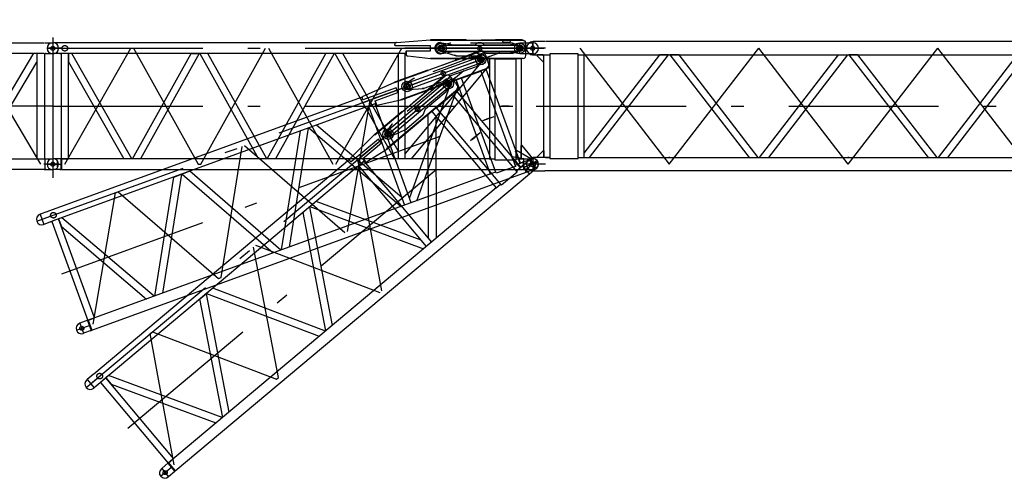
# Model space of a CAD drawing. Extents: x 2278 to 72584, y 12011 to 96322.
# Tile 26 of 29: x 47879 to 60192, y 66044 to 71780. Entities that reach past the tile are written whole.
import ezdxf

# ---------------------------------------------------------------- set-up
doc = ezdxf.new("R2010")
doc.units = 0
doc.header["$LTSCALE"] = 62.5
doc.linetypes.add('CENTER', pattern=[50.5, 30, -9, 2.5, -9])
doc.linetypes.add('HIDDEN', pattern=[12.6, 8.4, -4.2])
doc.layers.add('11', color=7, linetype='CONTINUOUS')

# ---------------------------------------------------------------- blocks, each defined once
blk = doc.blocks.new('*G26')
at = {"layer": '11', "color": 7, "linetype": 'HIDDEN'}
for p, q in [((53140, 71492), (53160, 71492)), ((53160, 71492), (53302, 71467)), ((53302, 71467), (53579, 71467)), ((53686, 71467), (53992, 71467)), ((53992, 71467), (54134, 71492)), ((54134, 71492), (54205, 71492)), ((53160, 71354), (53140, 71354)), ((53302, 71377), (53160, 71354)), ((53579, 71377), (53302, 71377)), ((53992, 71377), (53686, 71377)), ((54134, 71352), (53992, 71377)), ((54208, 71352), (54134, 71352))]:
    blk.add_line(p, q, dxfattribs=at)
at = {"layer": '11', "color": 7, "linetype": 'CONTINUOUS'}
for p, q in [((54205, 71492), (54299, 71492)), ((54299, 71352), (54208, 71352))]:
    blk.add_line(p, q, dxfattribs=at)
at = {"layer": '11', "color": 7, "linetype": 'CENTER'}
for p, q in [((54294, 71484), (54294, 71366)), ((54294, 71369), (54294, 71478))]:
    blk.add_line(p, q, dxfattribs=at)
at = {"layer": '11', "color": 7, "linetype": 'HIDDEN'}
for centre, radius, start, end in [((53140, 71423), 69.3, 90, -89.5209), ((53632, 71422), 70, 40.0008, 139.8162), ((53632, 71422), 70, -140.0136, -40.1776)]:
    blk.add_arc(centre, radius, start, end, dxfattribs=at)
at = {"layer": '11', "color": 7, "linetype": 'CONTINUOUS'}
blk.add_arc((54297, 71422), 70.1, -87.9355, 87.8656, dxfattribs=at)
blk = doc.blocks.new('*G25')
at = {"layer": '11', "color": 7, "linetype": 'CENTER'}
for p, q in [((52942, 71422), (54294, 71422)), ((52942, 71422), (54434, 71422)), ((54246, 71422), (53128, 71422)), ((53150, 71378), (53150, 71465)), ((53150, 71414), (53150, 71439)), ((53150, 71410), (53150, 71437)), ((53632, 71383), (53632, 71460)), ((54134, 71370), (54134, 71476)), ((54134, 71422), (54134, 71465)), ((54134, 71411), (54134, 71431)), ((54134, 71420), (54134, 71424)), ((54134, 71420), (54134, 71424)), ((54134, 71422), (54134, 71385))]:
    blk.add_line(p, q, dxfattribs=at)
at = {"layer": '11', "color": 7, "linetype": 'CONTINUOUS'}
blk.add_circle((53632, 71422), 27.5, dxfattribs=at)
at = {"layer": '11', "color": 7, "linetype": 'CENTER'}
blk.add_circle((54134, 71422), 22.5, dxfattribs=at)
at = {"layer": '11', "color": 7, "linetype": 'CONTINUOUS'}
blk.add_arc((54134, 71422), 22.5, -90, 90, dxfattribs=at)
at = {"layer": '11', "color": 7, "linetype": 'HIDDEN'}
blk.add_arc((54134, 71422), 22.5, -90, 90, dxfattribs=at)
at = {"layer": '11', "color": 7, "linetype": 'CONTINUOUS'}
blk.add_blockref('*G26', (0, 0), dxfattribs=at)
blk = doc.blocks.new('*G27')
at = {"layer": '11', "color": 7, "linetype": 'CENTER'}
for p, q in [((48222, 71422), (48406, 71422)), ((48294, 71490), (48294, 71355)), ((48294, 71422), (54294, 71422)), ((48389, 71490), (48383, 71490)), ((48444, 69972), (49269, 71422)), ((49269, 71422), (49304, 71422)), ((49304, 71422), (50111, 69972)), ((50111, 71422), (50146, 71422)), ((50146, 69972), (50954, 71422)), ((50989, 71422), (51797, 69972)), ((51832, 69972), (52657, 71422)), ((52515, 71422), (54434, 71422)), ((53128, 71422), (52694, 71422)), ((54246, 71422), (53128, 71422)), ((53150, 71378), (53150, 71465)), ((53150, 71414), (53150, 71439)), ((53150, 71410), (53150, 71437)), ((53632, 71383), (53632, 71460)), ((54134, 71370), (54134, 71476)), ((54134, 71422), (54134, 71465)), ((54134, 71411), (54134, 71431)), ((54134, 71420), (54134, 71424)), ((54134, 71420), (54134, 71424)), ((54134, 71422), (54134, 71385)), ((54172, 71422), (54246, 71422)), ((48383, 71355), (48394, 71355)), ((48294, 70697), (54294, 70697)), ((48222, 69972), (48406, 69972)), ((48294, 70040), (48294, 69905)), ((48389, 70040), (48383, 70040)), ((50111, 69972), (50146, 69972)), ((54367, 69972), (54183, 69972)), ((54294, 70040), (54294, 69905)), ((54294, 70034), (54294, 69916)), ((48383, 69905), (48394, 69905))]:
    blk.add_line(p, q, dxfattribs=at)
at = {"layer": '11', "color": 7, "linetype": 'CONTINUOUS'}
for p, q in [((48294, 71490), (48289, 71490)), ((48395, 71490), (48294, 71490)), ((48404, 71489), (48395, 71490)), ((52578, 71489), (48404, 71489)), ((52570, 71456), (52570, 71470)), ((52575, 71456), (52570, 71456)), ((53017, 71453), (52575, 71453)), ((52593, 71495), (53016, 71527)), ((53016, 71527), (53016, 71522)), ((53017, 71522), (54177, 71522)), ((53017, 71392), (53017, 71453)), ((53463, 71527), (53022, 71527)), ((53022, 71527), (53022, 71522)), ((53022, 71522), (53463, 71522)), ((53150, 71459), (53197, 71462)), ((53150, 71455), (53150, 71459)), ((53197, 71462), (54106, 71462)), ((53463, 71522), (53463, 71527)), ((53463, 71522), (53463, 71525)), ((53463, 71525), (53466, 71522)), ((53463, 71525), (53463, 71525)), ((53463, 71525), (53463, 71525)), ((53463, 71524), (53463, 71525)), ((53463, 71523), (53464, 71524)), ((53465, 71524), (53463, 71522)), ((53466, 71522), (53463, 71522)), ((53464, 71524), (53464, 71523)), ((53464, 71522), (53465, 71523)), ((53465, 71523), (53465, 71522)), ((53465, 71522), (53465, 71523)), ((53466, 71523), (53466, 71522)), ((53829, 71525), (53826, 71522)), ((53826, 71522), (53829, 71522)), ((54160, 71527), (53829, 71527)), ((53829, 71527), (53829, 71522)), ((53829, 71524), (53829, 71525)), ((53829, 71525), (53829, 71525)), ((53829, 71522), (53829, 71525)), ((53829, 71522), (54160, 71522)), ((53917, 71522), (53917, 71517)), ((53937, 71497), (53997, 71497)), ((54017, 71517), (54017, 71522)), ((54084, 71465), (54089, 71463)), ((54106, 71462), (54134, 71452)), ((54134, 71452), (54134, 71445)), ((54134, 71452), (54134, 71445)), ((54160, 71522), (54160, 71527)), ((48294, 71355), (48289, 71355)), ((48395, 71355), (48294, 71355)), ((48395, 71355), (48404, 71356)), ((48488, 71356), (48399, 71356)), ((48399, 71356), (48399, 70039)), ((52709, 71356), (48404, 71356)), ((48488, 70039), (48488, 71356)), ((48533, 71356), (48488, 71356)), ((48488, 71356), (48488, 71254)), ((49282, 70039), (48533, 71356)), ((49290, 70039), (50023, 71356)), ((50125, 71356), (49392, 70039)), ((50023, 71356), (50125, 71356)), ((50234, 71356), (50132, 71356)), ((50132, 71356), (50866, 70039)), ((50968, 70039), (50234, 71356)), ((50975, 70039), (51709, 71356)), ((51810, 71356), (51077, 70039)), ((51818, 71356), (52568, 70039)), ((52612, 70140), (51921, 71356)), ((52270, 71356), (52220, 71356)), ((52428, 71356), (52378, 71356)), ((52585, 71356), (52535, 71356)), ((52612, 71344), (52612, 70039)), ((52701, 70039), (52701, 71356)), ((52712, 71352), (52707, 71356)), ((52707, 71356), (52712, 71356)), ((52717, 71356), (52711, 71356)), ((52712, 71350), (52712, 71388)), ((52712, 71356), (52712, 71352)), ((52712, 71353), (52712, 71352)), ((52712, 71352), (52712, 71352)), ((52714, 71350), (52714, 71392)), ((52714, 71392), (53017, 71392)), ((53015, 71288), (52733, 71325)), ((53016, 71293), (53015, 71288)), ((54177, 71293), (53017, 71293)), ((53022, 71288), (53022, 71293)), ((53022, 71293), (54160, 71293)), ((53150, 71385), (53150, 71390)), ((53197, 71382), (53150, 71385)), ((54100, 71382), (53197, 71382)), ((53343, 71327), (53319, 71334)), ((53518, 71328), (53618, 71328)), ((54081, 71382), (54100, 71382)), ((54134, 71393), (54108, 71384)), ((54108, 71384), (54116, 71387)), ((54134, 71400), (54134, 71393)), ((54160, 71293), (54160, 71288)), ((48488, 71254), (49180, 70039)), ((53688, 71288), (52701, 70105)), ((52778, 70039), (53754, 71209)), ((54160, 71288), (53022, 71288)), ((53754, 71288), (53688, 71288)), ((53754, 71209), (53754, 71288)), ((53856, 71288), (53754, 71288)), ((53754, 71288), (53754, 70039)), ((53826, 70021), (53826, 71288)), ((53826, 71288), (54082, 71288)), ((54154, 71288), (54053, 71288)), ((54082, 71288), (54082, 70021)), ((54154, 70039), (54154, 71288)), ((54161, 70205), (54146, 70205)), ((54146, 70205), (54146, 70039)), ((54294, 70045), (54161, 70205)), ((48294, 70040), (48289, 70040)), ((48399, 70040), (48294, 70040)), ((48395, 70040), (48395, 69905)), ((48399, 70039), (48488, 70039)), ((53755, 70039), (48404, 70039)), ((48404, 70039), (48404, 69906)), ((48871, 70039), (48859, 70039)), ((50135, 70039), (50123, 70039)), ((51820, 70039), (51808, 70039)), ((53237, 70039), (53225, 70039)), ((53755, 70044), (53750, 70039)), ((53750, 70039), (53750, 70039)), ((53750, 70039), (53755, 70039)), ((53752, 70039), (53751, 70040)), ((53751, 70040), (53753, 70039)), ((53752, 70042), (53755, 70039)), ((53754, 70039), (53752, 70041)), ((53753, 70043), (53755, 70041)), ((53755, 70040), (53753, 70042)), ((53755, 70042), (53754, 70043)), ((53754, 70039), (53826, 70039)), ((53755, 70044), (53755, 70043)), ((53755, 70044), (53755, 70044)), ((53755, 70039), (53755, 70044)), ((54082, 70021), (53826, 70021)), ((54082, 70039), (54154, 70039)), ((54146, 70039), (54185, 70039)), ((54185, 70039), (54155, 70039)), ((54185, 70040), (54294, 70040)), ((54185, 70039), (54185, 70040)), ((54185, 69905), (54185, 70039)), ((54294, 70040), (54294, 70045)), ((54294, 70040), (54299, 70040)), ((48294, 69905), (48289, 69905)), ((48395, 69905), (48294, 69905)), ((48404, 69906), (48395, 69905)), ((48404, 69906), (54185, 69906)), ((54185, 69905), (54294, 69905))]:
    blk.add_line(p, q, dxfattribs=at)
at = {"layer": '11', "color": 7, "linetype": 'HIDDEN'}
for p, q in [((52582, 71422), (52732, 71422)), ((54175, 71522), (53014, 71522)), ((53017, 71522), (53022, 71522)), ((53265, 71486), (53150, 71461)), ((53150, 71461), (53150, 71455)), ((54040, 71487), (53272, 71487)), ((54134, 71452), (54040, 71487)), ((54134, 71445), (54134, 71452)), ((50231, 71356), (50136, 71356)), ((52698, 71356), (52615, 71356)), ((52714, 71378), (52714, 71350)), ((53022, 71293), (53017, 71293)), ((53150, 71390), (53150, 71384)), ((53150, 71384), (53336, 71329)), ((53343, 71328), (53640, 71328)), ((53649, 71331), (53703, 71360)), ((53712, 71362), (54051, 71362)), ((54051, 71362), (54134, 71393)), ((54134, 71393), (54134, 71400)), ((54000, 70697), (53910, 70697)), ((53990, 70697), (53920, 70697)), ((53920, 70697), (53990, 70697))]:
    blk.add_line(p, q, dxfattribs=at)
at = {"layer": '11', "color": 7, "linetype": 'CONTINUOUS'}
blk.add_lwpolyline([(54177, 71522), (54181, 71521), (54186, 71519), (54189, 71517), (54193, 71516), (54195, 71514), (54198, 71513), (54200, 71511), (54202, 71509), (54203, 71507), (54204, 71506)], dxfattribs=at)
at = {"layer": '11', "color": 7, "linetype": 'HIDDEN'}
blk.add_lwpolyline([(53640, 71328), (53640, 71328), (53641, 71328), (53642, 71329), (53643, 71329), (53644, 71329), (53645, 71329), (53646, 71330), (53647, 71330), (53648, 71331), (53649, 71331)], dxfattribs=at)
at = {"layer": '11', "color": 7, "linetype": 'CENTER'}
for centre, radius in [((48444, 71422), 35), ((53150, 71422), 32.5), ((54134, 71422), 22.5)]:
    blk.add_circle(centre, radius, dxfattribs=at)
at = {"layer": '11', "color": 7, "linetype": 'CONTINUOUS'}
for centre, radius in [((53150, 71422), 65), ((53150, 71422), 40), ((53150, 71422), 40), ((53150, 71422), 38), ((53632, 71422), 27.5), ((54132, 71422), 65), ((54134, 71422), 40), ((54134, 71422), 40), ((54134, 71422), 38), ((54134, 71422), 27.5), ((48294, 69972), 25), ((48294, 69972), 25.5)]:
    blk.add_circle(centre, radius, dxfattribs=at)
at = {"layer": '11', "color": 7, "linetype": 'HIDDEN'}
blk.add_circle((53150, 71422), 27.5, dxfattribs=at)
at = {"layer": '11', "color": 7, "linetype": 'CONTINUOUS'}
for centre, radius, start, end in [((48289, 71422), 67.5, 90, 180), ((48289, 71422), 67.5, 180, -90), ((52595, 71470), 25, 94.338, 179.9978), ((53150, 71422), 32.5, 90, -90), ((53937, 71517), 20, 180, -90.0262), ((53997, 71517), 20, -90, 0.0175), ((54134, 71422), 22.5, -90, 90), ((53426, 71408), 784, -7.1854, 7.1852), ((52737, 71350), 25, 180, -97.4911), ((54100, 71412), 30, -90, -73.3559), ((54100, 71412), 30.1, -90, -73.4224), ((54177, 71323), 30, -90, -26.492), ((48289, 69972), 67.5, 90, 180), ((48289, 69972), 67.5, 180, -90), ((54299, 69972), 67.5, 0, 90), ((54299, 69972), 67.5, -90, 0)]:
    blk.add_arc(centre, radius, start, end, dxfattribs=at)
at = {"layer": '11', "color": 7, "linetype": 'HIDDEN'}
for centre, radius, start, end in [((53150, 71423), 32.7, 90.3823, -90.0024), ((53272, 71467), 20.1, 90, 109.1365), ((54134, 71422), 22.5, -90, 90), ((53343, 71348), 20, -109.9948, -89.9982), ((53712, 71342), 20, 90, 118.4098)]:
    blk.add_arc(centre, radius, start, end, dxfattribs=at)
blk = doc.blocks.new('*G28')
at = {"layer": '11', "color": 7, "linetype": 'CENTER'}
for p, q in [((42824, 71006), (42824, 71734)), ((48294, 71556), (48294, 69800)), ((44616, 69972), (43755, 71422)), ((45494, 71422), (44648, 69972)), ((45526, 71422), (45494, 71422)), ((46372, 69972), (45526, 71422)), ((47250, 71422), (46404, 69972)), ((47282, 71422), (47250, 71422)), ((48144, 69972), (47282, 71422)), ((48206, 71490), (48212, 71490)), ((48294, 71422), (48223, 71422)), ((48294, 71490), (48294, 71355)), ((48294, 71489), (48294, 71356)), ((48406, 71422), (48294, 71422)), ((48212, 71355), (48201, 71355)), ((42638, 70768), (42725, 70886)), ((42640, 70871), (42736, 70800)), ((48294, 70697), (42824, 70697)), ((44648, 69972), (44616, 69972)), ((46404, 69972), (46372, 69972)), ((48367, 69972), (48183, 69972)), ((48206, 70040), (48212, 70040)), ((48294, 70040), (48294, 69905)), ((48294, 70040), (48294, 69905)), ((42824, 69257), (42824, 69883)), ((48212, 69905), (48201, 69905)), ((41824, 69768), (41824, 69727)), ((41824, 69761), (41824, 69741)), ((41824, 69727), (41824, 69583)), ((42587, 69751), (42733, 69767)), ((42726, 69777), (42960, 69777)), ((41914, 69677), (41734, 69677)), ((41824, 69594), (41824, 69614)), ((42767, 69328), (42881, 69328))]:
    blk.add_line(p, q, dxfattribs=at)
at = {"layer": '11', "color": 7, "linetype": 'CONTINUOUS'}
for p, q in [((42833, 71734), (42872, 71780)), ((43076, 71526), (42833, 71734)), ((42872, 71780), (43208, 71493)), ((42776, 71543), (42776, 71542)), ((42848, 71556), (43084, 71490)), ((42745, 71524), (42745, 71525)), ((42985, 71489), (42876, 71489)), ((42876, 71489), (43061, 71489)), ((43076, 71526), (43120, 71489)), ((43090, 71489), (43759, 71489)), ((43208, 71493), (43212, 71489)), ((43759, 71356), (43759, 71489)), ((43759, 71489), (48187, 71489)), ((43759, 71489), (43759, 71356)), ((48194, 71490), (48294, 71490)), ((42752, 71177), (42694, 71386)), ((42758, 71371), (42758, 71177)), ((42758, 71371), (42758, 70908)), ((42891, 69859), (42891, 71371)), ((42891, 71242), (42891, 71356)), ((42891, 71356), (42916, 71356)), ((43759, 71356), (42891, 71356)), ((42916, 71356), (43761, 70039)), ((42944, 71356), (42931, 71332)), ((43072, 71356), (42944, 71356)), ((43004, 71227), (43072, 71351)), ((43040, 71163), (43512, 71356)), ((43072, 71351), (43072, 71356)), ((43073, 71111), (43671, 71356)), ((43710, 70118), (43710, 71356)), ((43710, 71356), (43799, 71356)), ((48187, 71356), (43759, 71356)), ((43799, 70134), (44525, 71356)), ((43799, 71356), (43799, 70134)), ((44629, 71356), (43845, 70039)), ((44525, 71356), (44629, 71356)), ((44635, 71356), (45404, 70039)), ((44738, 71356), (44635, 71356)), ((45510, 70034), (44738, 71356)), ((45513, 70039), (46282, 71356)), ((46385, 71356), (45616, 70039)), ((46282, 71356), (46385, 71356)), ((46391, 71356), (46494, 71356)), ((47160, 70039), (46391, 71356)), ((46494, 71356), (47263, 70039)), ((47270, 70039), (48055, 71359)), ((48093, 71356), (48093, 70039)), ((48194, 71355), (48294, 71355)), ((48195, 70040), (48195, 71355)), ((42758, 71177), (42752, 71177)), ((43673, 70023), (42891, 71242)), ((43000, 71224), (43004, 71227)), ((47373, 70039), (48093, 71250)), ((42891, 71102), (42962, 71131)), ((42891, 71037), (42995, 71080)), ((42745, 71003), (42669, 70886)), ((42758, 71003), (42745, 71003)), ((42758, 70908), (42758, 71003)), ((42614, 70795), (42615, 70805)), ((42615, 70805), (42623, 70815)), ((42615, 70805), (42679, 70757)), ((42623, 70815), (42645, 70861)), ((42645, 70861), (42654, 70872)), ((42724, 70802), (42687, 70767)), ((42688, 70902), (42688, 70908)), ((42688, 70908), (42758, 70908)), ((42758, 70902), (42688, 70902)), ((42732, 70813), (42724, 70802)), ((42758, 70908), (42781, 70908)), ((42758, 70902), (42758, 69829)), ((42758, 70790), (42758, 70902)), ((42781, 70902), (42758, 70902)), ((42781, 70908), (42781, 70902)), ((42614, 70795), (41980, 69945)), ((42008, 69865), (42670, 70753)), ((42670, 70753), (42614, 70795)), ((42656, 70781), (42656, 70781)), ((42656, 70778), (42656, 70778)), ((42656, 70776), (42656, 70776)), ((42679, 70757), (42670, 70753)), ((42687, 70767), (42679, 70757)), ((42715, 70794), (42718, 70790)), ((42718, 70790), (42758, 70790)), ((42437, 70441), (42571, 69785)), ((42511, 69778), (42389, 70376)), ((42891, 70254), (43669, 70028)), ((42891, 70192), (43556, 69999)), ((42897, 70104), (42891, 70104)), ((42891, 70104), (42891, 69872)), ((43280, 69947), (42897, 70104)), ((41980, 69945), (41931, 69879)), ((42694, 69829), (42752, 70022)), ((42752, 70022), (42758, 70022)), ((42758, 70022), (42758, 69829)), ((42861, 69853), (43741, 70037)), ((42891, 69872), (42891, 70019)), ((42891, 70019), (42897, 70019)), ((42897, 70019), (43051, 69899)), ((43281, 69941), (43280, 69947)), ((43754, 70039), (44684, 70039)), ((44684, 70039), (43754, 70039)), ((44684, 70039), (48187, 70039)), ((45404, 70039), (45510, 70034)), ((45616, 70039), (45507, 70039)), ((48187, 70039), (48194, 70040)), ((48194, 70040), (48194, 69905)), ((48194, 70040), (48294, 70040)), ((48352, 69938), (48352, 70006)), ((41931, 69879), (41842, 69760)), ((41898, 69718), (42008, 69865)), ((42057, 69931), (42008, 69865)), ((42671, 69810), (42671, 69815)), ((42671, 69815), (42675, 69815)), ((43761, 69906), (42888, 69723)), ((42891, 69872), (42903, 69862)), ((42903, 69862), (42891, 69872)), ((43051, 69899), (43052, 69893)), ((44684, 69906), (43761, 69906)), ((48187, 69906), (44684, 69906)), ((48187, 69906), (48194, 69905)), ((48194, 69905), (48294, 69905)), ((42591, 69787), (41901, 69711)), ((41965, 69807), (42013, 69723)), ((42329, 69687), (42598, 69717)), ((42571, 69785), (42511, 69778)), ((42591, 69787), (42598, 69793)), ((42598, 69717), (42591, 69787)), ((42598, 69793), (42612, 69794)), ((42598, 69793), (42607, 69713)), ((42607, 69713), (42598, 69717)), ((42620, 69714), (42607, 69713)), ((42612, 69794), (42660, 69808)), ((42671, 69711), (42620, 69714)), ((42660, 69808), (42674, 69810)), ((42685, 69713), (42671, 69711)), ((42671, 69705), (42671, 69711)), ((42761, 69652), (42671, 69705)), ((42685, 69701), (42685, 69700)), ((42698, 69716), (42698, 69716)), ((43054, 69752), (42903, 69662)), ((43053, 69757), (43054, 69752)), ((41900, 69640), (41905, 69640)), ((41905, 69640), (42323, 69687)), ((42784, 69643), (42784, 69371)), ((42864, 69371), (42864, 69643)), ((42774, 69333), (42774, 69323)), ((42874, 69323), (42874, 69333))]:
    blk.add_line(p, q, dxfattribs=at)
at = {"layer": '11', "color": 7, "linetype": 'HIDDEN'}
for p, q in [((42716, 71422), (42985, 71422)), ((42623, 70815), (42687, 70767)), ((42774, 69333), (42774, 69323)), ((42874, 69323), (42874, 69333))]:
    blk.add_line(p, q, dxfattribs=at)
at = {"layer": '11', "color": 7, "linetype": 'CONTINUOUS'}
blk.add_lwpolyline([(41880, 69812), (41881, 69812)], dxfattribs=at)
at = {"layer": '11', "color": 7, "linetype": 'HIDDEN'}
for centre, radius in [((42824, 71422), 264), ((43754, 71422), 44.5), ((42688, 70835), 22.5)]:
    blk.add_circle(centre, radius, dxfattribs=at)
at = {"layer": '11', "color": 7, "linetype": 'CONTINUOUS'}
for centre, radius in [((42824, 71422), 84.3), ((42824, 71422), 76), ((48294, 71422), 25.5), ((42688, 70835), 17.1), ((48294, 69972), 25.5), ((42824, 69777), 84), ((42824, 69777), 80), ((41824, 69677), 84.1), ((42671, 69760), 30), ((42671, 69760), 22.5), ((42671, 69760), 22.5), ((42824, 69328), 45), ((42824, 69328), 26)]:
    blk.add_circle(centre, radius, dxfattribs=at)
at = {"layer": '11', "color": 7, "linetype": 'CENTER'}
blk.add_circle((42824, 69777), 264, dxfattribs=at)
at = {"layer": '11', "color": 7, "linetype": 'CONTINUOUS'}
for centre, radius, start, end in [((42824, 71422), 302, 85.1691, 171.5717), ((42824, 71422), 135, 78.7705, -164.4553), ((42824, 71422), 302, 171.5731, -102.7424), ((48299, 71422), 67.5, 0, 90), ((48299, 71422), 67.5, -90, 0), ((42824, 71422), 301, -49.4625, -12.7161), ((42824, 71422), 301, -77.2596, -65.1908), ((42693, 70843), 49, -36.711, 143.288), ((41824, 69677), 508, 57.2405, 1.1918), ((41824, 69677), 508, 9.0935, 49.3381), ((42824, 69777), 302, 102.7397, 157.0671), ((42824, 69777), 302, 24.5846, 77.257), ((43754, 69973), 66.3, 90, 101.8779), ((43754, 69972), 66.4, 90, 101.8555), ((48299, 69972), 67.5, 0, 90), ((48299, 69972), 67.5, -90, 0), ((41824, 69677), 218, 62.5375, 176.3495), ((41824, 69677), 167, 65.4024, -150.5555), ((41824, 69677), 158, 66.0663, -150.5556), ((41824, 69677), 218, 12.8731, 44.0409), ((42675, 69835), 20, -90, -16.8074), ((41824, 69677), 218, 176.3495, -36.7462), ((42824, 69777), 301, -167.0294, -89.9997), ((42679, 69761), 49, -83.7358, 96.262), ((42824, 69777), 301, -82.3808, -1.0263), ((41824, 69677), 167, -150.5558, -9.3653), ((41824, 69677), 158, -150.5572, -10.2319), ((41824, 69677), 218, -36.7456, -5.6433), ((41824, 69677), 508, -12.0368, 1.19), ((42824, 69777), 140, -116.7166, -55.7048), ((42824, 69333), 50, 150.0579, 179.9992), ((42824, 69323), 50, 180, 0), ((42759, 69371), 25, -29.8975, -0.0008), ((42889, 69371), 24.9, 180, -150.0785), ((42824, 69333), 50, 0, 29.8832)]:
    blk.add_arc(centre, radius, start, end, dxfattribs=at)
at = {"layer": '11', "color": 7, "linetype": 'HIDDEN'}
for centre, radius, start, end in [((42759, 69371), 25, -29.8957, -0.0008), ((42889, 69371), 24.9, 180, -150.082)]:
    blk.add_arc(centre, radius, start, end, dxfattribs=at)
blk = doc.blocks.new('*G29')
at = {"layer": '11', "color": 7, "linetype": 'CENTER'}
for p, q in [((54294, 71422), (54204, 71422)), ((54294, 71512), (54294, 71332)), ((54456, 71422), (54294, 71422)), ((54883, 71422), (56002, 69972)), ((56002, 69972), (57122, 71422)), ((58241, 69972), (57122, 71422)), ((58241, 69972), (59360, 71422)), ((60479, 69972), (59360, 71422)), ((60479, 69972), (61598, 71422)), ((62717, 69972), (61598, 71422)), ((62717, 69972), (63836, 71422)), ((64955, 69972), (63836, 71422)), ((66074, 71422), (64955, 69972)), ((66244, 71422), (66384, 71422)), ((66294, 71512), (66294, 71332)), ((54339, 70697), (66317, 70697)), ((54294, 70062), (54294, 69882)), ((66294, 70062), (66294, 69882)), ((54294, 69972), (54204, 69972)), ((54456, 69972), (54294, 69972)), ((66133, 69972), (66294, 69972)), ((66294, 69972), (66384, 69972))]:
    blk.add_line(p, q, dxfattribs=at)
at = {"layer": '11', "color": 7, "linetype": 'CONTINUOUS'}
for p, q in [((54445, 71506), (54299, 71506)), ((66133, 71506), (54455, 71506)), ((66144, 71506), (66133, 71506)), ((66296, 71506), (66144, 71506)), ((54299, 71339), (54445, 71339)), ((54424, 71339), (54349, 71339)), ((54349, 71339), (54349, 71329)), ((54349, 71329), (54424, 71254)), ((54434, 71329), (54424, 71339)), ((54434, 70056), (54434, 71339)), ((54434, 71339), (54507, 71338)), ((54434, 71254), (54434, 71329)), ((54507, 71352), (54507, 70043)), ((54861, 71352), (54507, 71352)), ((54861, 70043), (54861, 71352)), ((54861, 71338), (66133, 71338)), ((54934, 71339), (54934, 70056)), ((55881, 71338), (54934, 70111)), ((55005, 70056), (55994, 71338)), ((55994, 71338), (55881, 71338)), ((56124, 71338), (56011, 71338)), ((56011, 71338), (57000, 70056)), ((57113, 70056), (56124, 71338)), ((57130, 70056), (58120, 71338)), ((58232, 71338), (57243, 70056)), ((58120, 71338), (58232, 71338)), ((58362, 71338), (58249, 71338)), ((58249, 71338), (59239, 70056)), ((59351, 70056), (58362, 71338)), ((59369, 70056), (60358, 71338)), ((60470, 71338), (59481, 70056)), ((60358, 71338), (60470, 71338)), ((60600, 71338), (60488, 71338)), ((60488, 71338), (61477, 70056)), ((61589, 70056), (60600, 71338)), ((61607, 70056), (62596, 71338)), ((62708, 71338), (61719, 70056)), ((62596, 71338), (62708, 71338)), ((62838, 71338), (62726, 71338)), ((62726, 71338), (63715, 70056)), ((63827, 70056), (62838, 71338)), ((63845, 70056), (64834, 71338)), ((64946, 71338), (63957, 70056)), ((64834, 71338), (64946, 71338)), ((65953, 70056), (64964, 71338)), ((64964, 71338), (65076, 71338)), ((65076, 71338), (66030, 70103)), ((66030, 71338), (66030, 70056)), ((66119, 70056), (66119, 71338)), ((66144, 71339), (66133, 71338)), ((66144, 71339), (66296, 71339)), ((54424, 71254), (54434, 71254)), ((54349, 70066), (54424, 70141)), ((54349, 70056), (54349, 70066)), ((54424, 70141), (54434, 70141)), ((54434, 70066), (54424, 70056)), ((54434, 70141), (54434, 70066)), ((56002, 70121), (56002, 70121)), ((58241, 70121), (58241, 70121)), ((60479, 70121), (60479, 70121)), ((66030, 70103), (66030, 70056)), ((54445, 70056), (54299, 70056)), ((54424, 70056), (54349, 70056)), ((54507, 70056), (54434, 70056)), ((54455, 70056), (54445, 70056)), ((54455, 70056), (54507, 70056)), ((54507, 70043), (54861, 70043)), ((54861, 70056), (66133, 70056)), ((56008, 70056), (55996, 70056)), ((58247, 70056), (58235, 70056)), ((60483, 70056), (60473, 70056)), ((62721, 70056), (62711, 70056)), ((64959, 70056), (64949, 70056)), ((66030, 70056), (65953, 70056)), ((66030, 70056), (66119, 70056)), ((66146, 70056), (66133, 70056)), ((66146, 70056), (66296, 70056)), ((54299, 69889), (54445, 69889)), ((54455, 69888), (54445, 69889)), ((66133, 69888), (54455, 69888)), ((66146, 69889), (66133, 69888)), ((66296, 69889), (66146, 69889))]:
    blk.add_line(p, q, dxfattribs=at)
at = {"layer": '11', "color": 7, "linetype": 'HIDDEN'}
for p, q in [((54412, 70056), (54412, 70056)), ((66177, 70056), (66177, 70056))]:
    blk.add_line(p, q, dxfattribs=at)
at = {"layer": '11', "color": 7, "linetype": 'CONTINUOUS'}
for centre, radius in [((54294, 71422), 27), ((66294, 71422), 27), ((54294, 69972), 32.5), ((66294, 69972), 32.5)]:
    blk.add_circle(centre, radius, dxfattribs=at)
for centre, start, end in [((54299, 71422), 90, -90), ((66296, 71422), -90, 90), ((54299, 69972), 90, -90), ((66296, 69972), -90, 90)]:
    blk.add_arc(centre, 83.5, start, end, dxfattribs=at)
blk = doc.blocks.new('*G31')
at = {"layer": '11', "color": 7, "linetype": 'CENTER'}
for p, q in [((48160, 69283), (53798, 71335)), ((52126, 70726), (53929, 71383)), ((53753, 71319), (52702, 70936)), ((53666, 71231), (53630, 71330)), ((53648, 71280), (53633, 71320)), ((53683, 71293), (53753, 71319)), ((53652, 71270), (53645, 71289)), ((53649, 71278), (53647, 71282)), ((53649, 71278), (53647, 71282)), ((53648, 71280), (53661, 71245)), ((53190, 71071), (53164, 71144)), ((52702, 70936), (52294, 70788)), ((52738, 70902), (52709, 70984)), ((52726, 70935), (52718, 70959)), ((52728, 70932), (52718, 70958)), ((51980, 69130), (52260, 70775)), ((48408, 68601), (54046, 70654)), ((50397, 68554), (50660, 70192)), ((50692, 70204), (51947, 69118)), ((54362, 69997), (54189, 69934)), ((54271, 70036), (54317, 69909)), ((54273, 70030), (54313, 69920)), ((49868, 69904), (49901, 69916)), ((48797, 67971), (49076, 69616)), ((49076, 69616), (49109, 69628)), ((49109, 69628), (50364, 68542)), ((48092, 69258), (48265, 69321)), ((48137, 69346), (48183, 69219)), ((48226, 69379), (48221, 69377)), ((48267, 69250), (48277, 69254)), ((50364, 68542), (50397, 68554)), ((48633, 67984), (48679, 67857)), ((48722, 68016), (48717, 68014)), ((48588, 67895), (48761, 67958)), ((48763, 67887), (48773, 67891))]:
    blk.add_line(p, q, dxfattribs=at)
at = {"layer": '11', "color": 7, "linetype": 'HIDDEN'}
for p, q in [((53652, 71388), (52561, 70991)), ((53537, 71309), (52815, 71046)), ((53638, 71308), (53537, 71309)), ((53640, 71301), (53638, 71308)), ((53272, 71080), (53590, 71195)), ((53590, 71195), (53658, 71253)), ((53658, 71253), (53656, 71259)), ((52809, 71043), (52710, 70980)), ((53223, 71028), (53264, 71074)), ((52564, 70992), (52568, 70994)), ((52710, 70980), (52712, 70975)), ((52737, 70907), (52930, 70920)), ((52937, 70921), (53215, 71022)), ((52189, 70749), (52330, 70801)), ((52735, 70913), (52737, 70907)), ((52321, 70726), (52243, 70698)), ((52329, 70753), (52338, 70727)), ((52647, 70778), (52642, 70776)), ((53770, 70553), (53685, 70522)), ((53761, 70550), (53695, 70526)), ((53695, 70526), (53761, 70550)), ((50003, 69883), (49914, 69850))]:
    blk.add_line(p, q, dxfattribs=at)
at = {"layer": '11', "color": 7, "linetype": 'CONTINUOUS'}
for p, q in [((52564, 70992), (53654, 71389)), ((52753, 70997), (53608, 71308)), ((53637, 71388), (53325, 71274)), ((53327, 71270), (53638, 71383)), ((53410, 71300), (53412, 71295)), ((53437, 71283), (53494, 71304)), ((53506, 71329), (53504, 71334)), ((53586, 71303), (53591, 71303)), ((53608, 71308), (53638, 71308)), ((53638, 71383), (53637, 71388)), ((53638, 71308), (53640, 71301)), ((53638, 71308), (53640, 71301)), ((53732, 71173), (52642, 70776)), ((52647, 70778), (53717, 71167)), ((53629, 71231), (52781, 70922)), ((53326, 71273), (53324, 71269)), ((53324, 71269), (53327, 71270)), ((53325, 71274), (53327, 71270)), ((53327, 71270), (53326, 71273)), ((53326, 71271), (53326, 71272)), ((53326, 71272), (53326, 71272)), ((53612, 71224), (53629, 71231)), ((53658, 71253), (53637, 71235)), ((53637, 71235), (53643, 71240)), ((53656, 71259), (53658, 71253)), ((53717, 71167), (53718, 71163)), ((52981, 71149), (52567, 70998)), ((52568, 70994), (52983, 71145)), ((53718, 71163), (52648, 70773)), ((52983, 71145), (52981, 71149)), ((52983, 71145), (52982, 71147)), ((52982, 71147), (52986, 71146)), ((52982, 71147), (52982, 71147)), ((52982, 71147), (52983, 71147)), ((52982, 71146), (52982, 71147)), ((52983, 71147), (52984, 71146)), ((52983, 71145), (52984, 71147)), ((52986, 71146), (52983, 71145)), ((52984, 71146), (52983, 71145)), ((52984, 71145), (52984, 71146)), ((52985, 71146), (52985, 71145)), ((52985, 71145), (52985, 71146)), ((52985, 71146), (52986, 71145)), ((53432, 71059), (53337, 71024)), ((53405, 71049), (53644, 71136)), ((53838, 69858), (53405, 71049)), ((53713, 71161), (53617, 71126)), ((53644, 71136), (54078, 69945)), ((54140, 69987), (53713, 71161)), ((52587, 70927), (52172, 70776)), ((52175, 70821), (52561, 70996)), ((52561, 70996), (52563, 70992)), ((52567, 70998), (52568, 70994)), ((52608, 70869), (52587, 70927)), ((52711, 70979), (52753, 70997)), ((52712, 70974), (52711, 70979)), ((52781, 70922), (52736, 70909)), ((53275, 71001), (52752, 69552)), ((52847, 69516), (53364, 70949)), ((52937, 70920), (52912, 70919)), ((53101, 70981), (53195, 71015)), ((53337, 71024), (53275, 71001)), ((53364, 70949), (53337, 71024)), ((53337, 71024), (53764, 69850)), ((52163, 70810), (48240, 69383)), ((52324, 70766), (52608, 70869)), ((52736, 70909), (52734, 70913)), ((52332, 70730), (48286, 69258)), ((52166, 70777), (52161, 70790)), ((52171, 70779), (52166, 70777)), ((52215, 70688), (52168, 70671)), ((52244, 70686), (52691, 69460)), ((52336, 70726), (52323, 70761)), ((52338, 70727), (52324, 70766)), ((52774, 69490), (52324, 70728)), ((52330, 70730), (52334, 70731)), ((52335, 70727), (52330, 70730)), ((52339, 70733), (52333, 70731)), ((52334, 70731), (52335, 70727)), ((52335, 70729), (52335, 70728)), ((52335, 70727), (52335, 70727)), ((52642, 70771), (52365, 70710)), ((52641, 70776), (52642, 70771)), ((52648, 70773), (52647, 70778)), ((51919, 70580), (51872, 70563)), ((52067, 70634), (52020, 70617)), ((52656, 69555), (51591, 70461)), ((51153, 68900), (51391, 70388)), ((51487, 70423), (51248, 68934)), ((51494, 70426), (52649, 69444)), ((54090, 70145), (54076, 70140)), ((54076, 70140), (54132, 69984)), ((54269, 70040), (54090, 70145)), ((54078, 69945), (53838, 69858)), ((54072, 69962), (54140, 69987)), ((54132, 69984), (54169, 69997)), ((54169, 69997), (54141, 69987)), ((54168, 69998), (54271, 70036)), ((54169, 69997), (54168, 69998)), ((54214, 69871), (54169, 69997)), ((54271, 70036), (54269, 70040)), ((54271, 70036), (54276, 70037)), ((53765, 69850), (48736, 68020)), ((48782, 67895), (54214, 69872)), ((49569, 68323), (49808, 69812)), ((49904, 69847), (49665, 68358)), ((49808, 69812), (49904, 69847)), ((50006, 69884), (49910, 69849)), ((49910, 69849), (51050, 68862)), ((51146, 68897), (50006, 69884)), ((53763, 69856), (53760, 69849)), ((53762, 69849), (53760, 69850)), ((53760, 69849), (53765, 69850)), ((53760, 69849), (53760, 69849)), ((53761, 69852), (53765, 69850)), ((53761, 69851), (53763, 69850)), ((53764, 69850), (53761, 69851)), ((53764, 69853), (53762, 69854)), ((53765, 69851), (53762, 69853)), ((53762, 69853), (53764, 69852)), ((53763, 69856), (53763, 69856)), ((53765, 69850), (53763, 69856)), ((53763, 69855), (53763, 69854)), ((53764, 69850), (53832, 69875)), ((54214, 69871), (54317, 69909)), ((53278, 69673), (53267, 69669)), ((48137, 69346), (48132, 69344)), ((48231, 69381), (48137, 69346)), ((48240, 69383), (48231, 69381)), ((48183, 69219), (48178, 69218)), ((48278, 69254), (48183, 69219)), ((48278, 69254), (48286, 69258)), ((48365, 69287), (48282, 69256)), ((48282, 69256), (48732, 68019)), ((48407, 69302), (48365, 69287)), ((48816, 68049), (48365, 69287)), ((48365, 69287), (48400, 69191)), ((49562, 68321), (48407, 69302)), ((48400, 69191), (49465, 68286)), ((51947, 69189), (51935, 69185)), ((50363, 68612), (50352, 68608)), ((49175, 68180), (49164, 68176)), ((48633, 67984), (48628, 67982)), ((48732, 68020), (48633, 67984)), ((48727, 68018), (48773, 67891)), ((48732, 68019), (48816, 68049)), ((48736, 68020), (48782, 67895)), ((48679, 67857), (48674, 67855)), ((48773, 67891), (48679, 67857)), ((48782, 67895), (48773, 67891))]:
    blk.add_line(p, q, dxfattribs=at)
blk.add_lwpolyline([(53654, 71389), (53659, 71389), (53663, 71389), (53667, 71388), (53671, 71388), (53674, 71387), (53677, 71387), (53679, 71386), (53681, 71385), (53683, 71384), (53685, 71382)], dxfattribs=at)
at = {"layer": '11', "color": 7, "linetype": 'HIDDEN'}
blk.add_lwpolyline([(53215, 71022), (53216, 71023), (53217, 71023), (53218, 71024), (53219, 71024), (53220, 71025), (53220, 71026), (53221, 71026), (53222, 71027), (53223, 71028), (53223, 71028)], dxfattribs=at)
at = {"layer": '11', "color": 7, "linetype": 'CONTINUOUS'}
for centre, radius in [((53646, 71280), 65), ((53648, 71280), 40), ((53648, 71280), 40), ((53648, 71280), 38), ((53648, 71280), 27.5), ((53176, 71108), 27.5), ((52723, 70944), 65), ((52723, 70944), 40), ((52723, 70944), 40), ((52723, 70944), 38), ((48656, 67920), 25), ((48656, 67920), 25.5)]:
    blk.add_circle(centre, radius, dxfattribs=at)
at = {"layer": '11', "color": 7, "linetype": 'CENTER'}
for centre, radius in [((53648, 71280), 22.5), ((52723, 70944), 32.5), ((48301, 69334), 35)]:
    blk.add_circle(centre, radius, dxfattribs=at)
at = {"layer": '11', "color": 7, "linetype": 'HIDDEN'}
blk.add_circle((52723, 70944), 27.5, dxfattribs=at)
at = {"layer": '11', "color": 7, "linetype": 'CONTINUOUS'}
for centre, radius, start, end in [((53430, 71302), 20, -160, -70.0262), ((53487, 71322), 20, -70, 20.0175), ((53648, 71280), 22.5, -70, 110), ((52987, 71024), 784, 12.8146, 27.1852), ((53619, 71259), 30, -70, -53.3559), ((53619, 71259), 30.1, -70, -53.4224), ((53722, 71201), 30, -70, -6.492), ((52723, 70944), 32.5, 110, -70), ((52185, 70799), 25, 114.338, -160.0022), ((52359, 70734), 25, -160, -77.4911), ((54299, 69974), 67.5, 20, 110), ((54299, 69974), 67.5, -70, 20), ((48155, 69281), 67.5, 110, -160), ((48155, 69281), 67.5, -160, -70), ((48651, 67918), 67.5, 110, -160), ((48651, 67918), 67.5, -160, -70)]:
    blk.add_arc(centre, radius, start, end, dxfattribs=at)
at = {"layer": '11', "color": 7, "linetype": 'HIDDEN'}
for centre, radius, start, end in [((53648, 71280), 22.5, -70, 110), ((52822, 71027), 20.1, 110, 129.1365), ((53279, 71061), 20, 110, 138.4098), ((52723, 70944), 32.7, 110.3823, -70.0024), ((52930, 70940), 20, -89.9948, -69.9982)]:
    blk.add_arc(centre, radius, start, end, dxfattribs=at)
blk = doc.blocks.new('*G32')
at = {"layer": '11', "color": 7, "linetype": 'CENTER'}
for p, q in [((51999, 69939), (53469, 71173)), ((48766, 67226), (53362, 71083)), ((53326, 71052), (52469, 70333)), ((53268, 71004), (53326, 71052)), ((53273, 70940), (53205, 71021)), ((53240, 70980), (53212, 71013)), ((53247, 70972), (53234, 70987)), ((53241, 70979), (53238, 70982)), ((53241, 70979), (53238, 70982)), ((53240, 70980), (53264, 70951)), ((52880, 70627), (52831, 70686)), ((49232, 66671), (53828, 70528)), ((52469, 70333), (52136, 70054)), ((52514, 70314), (52458, 70380)), ((52491, 70341), (52475, 70360)), ((52494, 70338), (52476, 70359)), ((52408, 68389), (52108, 70030)), ((54350, 70019), (54209, 69901)), ((54251, 70024), (54338, 69921)), ((54255, 70020), (54330, 69929)), ((50830, 68958), (52381, 68367)), ((51117, 67306), (50803, 68936)), ((50158, 68394), (50185, 68417)), ((49512, 67853), (49539, 67875)), ((49812, 66212), (49512, 67853)), ((49539, 67875), (51090, 67284)), ((48710, 67180), (48851, 67298)), ((48722, 67278), (48809, 67175)), ((48795, 67339), (48791, 67335)), ((48877, 67232), (48886, 67239)), ((51090, 67284), (51117, 67306)), ((49642, 66069), (49783, 66187)), ((49655, 66167), (49741, 66064)), ((49727, 66228), (49723, 66224)), ((49809, 66121), (49818, 66128))]:
    blk.add_line(p, q, dxfattribs=at)
at = {"layer": '11', "color": 7, "linetype": 'HIDDEN'}
for p, q in [((53207, 71083), (52317, 70337)), ((53125, 70969), (52537, 70476)), ((53221, 71003), (53125, 70969)), ((53214, 70881), (53258, 70958)), ((53225, 70997), (53221, 71003)), ((53258, 70958), (53254, 70963)), ((52955, 70663), (53214, 70881)), ((52694, 70399), (52921, 70590)), ((52927, 70598), (52949, 70655)), ((52533, 70471), (52461, 70377)), ((52319, 70338), (52323, 70342)), ((52461, 70377), (52465, 70373)), ((52507, 70323), (52511, 70318)), ((52511, 70318), (52688, 70396)), ((53603, 70339), (53534, 70281)), ((53595, 70332), (53542, 70287)), ((53542, 70287), (53595, 70332)), ((52050, 69982), (52165, 70079)), ((52471, 70166), (52467, 70163)), ((52182, 70006), (52119, 69953)), ((52180, 70033), (52198, 70012)), ((50292, 68420), (50220, 68359))]:
    blk.add_line(p, q, dxfattribs=at)
at = {"layer": '11', "color": 7, "linetype": 'CONTINUOUS'}
for p, q in [((52319, 70338), (53208, 71084)), ((53192, 71077), (52938, 70864)), ((52942, 70861), (53195, 71074)), ((53195, 71074), (53192, 71077)), ((52496, 70408), (53192, 70992)), ((53239, 70927), (52548, 70347)), ((53041, 70911), (53087, 70950)), ((53089, 70978), (53086, 70982)), ((53174, 70980), (53179, 70982)), ((53192, 70992), (53221, 71003)), ((53221, 71003), (53225, 70997)), ((53221, 71003), (53225, 70997)), ((53225, 70915), (53239, 70927)), ((53258, 70958), (53245, 70934)), ((53245, 70934), (53249, 70941)), ((53254, 70963), (53258, 70958)), ((53355, 70908), (52467, 70163)), ((52471, 70166), (53343, 70898)), ((53346, 70894), (52474, 70162)), ((52938, 70864), (52942, 70861)), ((52940, 70863), (52939, 70859)), ((52939, 70859), (52942, 70861)), ((52940, 70863), (52940, 70863)), ((52942, 70861), (52940, 70863)), ((52940, 70862), (52940, 70862)), ((53009, 70917), (53012, 70913)), ((53090, 70679), (53286, 70843)), ((53341, 70890), (53263, 70825)), ((53286, 70843), (54100, 69873)), ((54144, 69933), (53341, 70890)), ((53343, 70898), (53346, 70894)), ((53113, 70698), (53035, 70633)), ((53905, 69709), (53090, 70679)), ((52658, 70629), (52320, 70345)), ((52323, 70342), (52661, 70625)), ((52661, 70625), (52658, 70629)), ((52661, 70625), (52659, 70628)), ((52659, 70628), (52663, 70627)), ((52659, 70628), (52659, 70628)), ((52660, 70628), (52660, 70627)), ((52660, 70627), (52660, 70627)), ((52661, 70628), (52661, 70627)), ((52663, 70627), (52661, 70625)), ((52661, 70626), (52661, 70627)), ((52661, 70627), (52661, 70625)), ((52662, 70626), (52662, 70627)), ((52662, 70627), (52663, 70627)), ((52663, 70627), (52662, 70627)), ((52663, 70627), (52663, 70627)), ((52828, 70511), (52905, 70576)), ((53035, 70633), (52984, 70590)), ((52984, 70590), (52989, 69050)), ((53086, 70572), (53035, 70633)), ((53035, 70633), (53838, 69676)), ((53090, 69049), (53086, 70572)), ((52012, 70045), (52316, 70342)), ((52316, 70342), (52319, 70338)), ((52320, 70345), (52323, 70342)), ((52462, 70376), (52496, 70408)), ((52465, 70373), (52462, 70376)), ((52510, 70319), (52507, 70323)), ((52548, 70347), (52510, 70319)), ((52695, 70399), (52672, 70389)), ((52364, 70285), (52026, 70001)), ((52171, 70044), (52403, 70239)), ((52403, 70239), (52364, 70285)), ((52469, 70158), (52229, 70005)), ((52466, 70162), (52469, 70158)), ((52474, 70162), (52471, 70166)), ((54043, 70065), (54031, 70055)), ((54248, 70028), (54043, 70065)), ((52005, 70031), (48807, 67348)), ((52191, 70013), (48893, 67246)), ((52019, 70001), (52010, 70011)), ((52023, 70004), (52019, 70001)), ((52124, 69942), (52963, 68942)), ((52198, 70012), (52171, 70044)), ((52196, 70010), (52172, 70040)), ((53031, 68999), (52185, 70008)), ((52189, 70012), (52193, 70015)), ((52195, 70012), (52189, 70012)), ((52197, 70018), (52192, 70014)), ((52193, 70015), (52195, 70012)), ((52194, 70013), (52195, 70012)), ((52195, 70012), (52195, 70012)), ((54031, 70055), (54138, 69928)), ((54138, 69928), (54168, 69953)), ((54168, 69953), (54145, 69934)), ((54167, 69954), (54251, 70024)), ((54168, 69953), (54167, 69954)), ((54254, 69850), (54168, 69953)), ((54251, 70024), (54248, 70028)), ((54251, 70024), (54255, 70027)), ((49825, 66135), (54253, 69851)), ((51975, 69832), (51937, 69800)), ((52096, 69933), (52057, 69901)), ((54100, 69873), (53905, 69709)), ((54089, 69887), (54144, 69933)), ((54254, 69850), (54338, 69921)), ((51854, 69731), (51816, 69699)), ((53838, 69676), (53893, 69723)), ((53839, 69677), (49739, 66237)), ((53835, 69681), (53834, 69673)), ((53834, 69673), (53839, 69677)), ((53838, 69676), (53834, 69676)), ((53836, 69674), (53834, 69675)), ((53834, 69675), (53837, 69675)), ((53834, 69674), (53835, 69673)), ((53835, 69681), (53835, 69681)), ((53839, 69677), (53835, 69681)), ((53835, 69680), (53835, 69680)), ((53835, 69679), (53837, 69678)), ((53836, 69679), (53835, 69679)), ((53838, 69677), (53835, 69678)), ((53835, 69677), (53838, 69677)), ((52898, 69020), (51587, 69506)), ((51709, 67890), (51424, 69370)), ((51502, 69436), (51787, 67955)), ((51508, 69441), (52929, 68913)), ((53441, 69344), (53432, 69336)), ((50133, 68287), (50211, 68352)), ((50211, 68352), (50496, 66872)), ((50295, 68422), (50217, 68357)), ((50217, 68357), (51625, 67820)), ((51703, 67885), (50295, 68422)), ((52356, 68433), (52347, 68425)), ((50418, 66806), (50133, 68287)), ((51065, 67350), (51056, 67342)), ((48722, 67278), (48719, 67275)), ((48799, 67343), (48722, 67278)), ((48807, 67348), (48799, 67343)), ((48886, 67239), (48809, 67175)), ((48886, 67239), (48893, 67246)), ((48957, 67300), (48889, 67243)), ((48889, 67243), (49736, 66234)), ((48991, 67329), (48957, 67300)), ((49804, 66291), (48957, 67300)), ((48957, 67300), (49023, 67222)), ((50412, 66802), (48991, 67329)), ((48809, 67175), (48805, 67171)), ((49023, 67222), (50334, 66736)), ((50097, 66537), (50088, 66530)), ((49736, 66234), (49804, 66291)), ((49655, 66167), (49651, 66164)), ((49735, 66235), (49655, 66167)), ((49731, 66232), (49818, 66128)), ((49739, 66237), (49825, 66135)), ((49818, 66128), (49741, 66064)), ((49825, 66135), (49818, 66128)), ((49741, 66064), (49737, 66061))]:
    blk.add_line(p, q, dxfattribs=at)
blk.add_lwpolyline([(53208, 71084), (53213, 71086), (53217, 71087), (53221, 71088), (53224, 71089), (53227, 71090), (53230, 71090), (53233, 71090), (53235, 71090), (53237, 71089), (53239, 71089)], dxfattribs=at)
at = {"layer": '11', "color": 7, "linetype": 'HIDDEN'}
blk.add_lwpolyline([(52921, 70590), (52922, 70591), (52923, 70591), (52923, 70592), (52924, 70593), (52924, 70594), (52925, 70595), (52925, 70596), (52926, 70597), (52926, 70597), (52927, 70598)], dxfattribs=at)
at = {"layer": '11', "color": 7, "linetype": 'CONTINUOUS'}
for centre, radius in [((53238, 70979), 65), ((53240, 70980), 40), ((53240, 70980), 40), ((53240, 70980), 38), ((53240, 70980), 27.5), ((52855, 70657), 27.5), ((52486, 70348), 65), ((52486, 70348), 40), ((52486, 70348), 40), ((52486, 70348), 38), ((49698, 66115), 25), ((49698, 66115), 25.5)]:
    blk.add_circle(centre, radius, dxfattribs=at)
at = {"layer": '11', "color": 7, "linetype": 'CENTER'}
for centre, radius in [((53240, 70980), 22.5), ((52486, 70348), 32.5), ((48880, 67322), 35)]:
    blk.add_circle(centre, radius, dxfattribs=at)
at = {"layer": '11', "color": 7, "linetype": 'HIDDEN'}
blk.add_circle((52486, 70348), 27.5, dxfattribs=at)
at = {"layer": '11', "color": 7, "linetype": 'CONTINUOUS'}
for centre, radius, start, end in [((52706, 70514), 784, 32.8146, 47.1852), ((53074, 70965), 20, -50, 40.0175), ((53240, 70980), 22.5, -50, 130), ((53220, 70950), 30, -50, -33.3559), ((53220, 70951), 30.1, -50, -33.4224), ((53336, 70931), 30, -50, 13.508), ((53028, 70926), 20, -140, -50.0262), ((52486, 70348), 32.5, 130, -50), ((52030, 70027), 25, 134.338, -140.0022), ((52216, 70027), 25, -140, -57.4911), ((54298, 69975), 67.5, 40, 130), ((54298, 69975), 67.5, -50, 40), ((48762, 67223), 67.5, 130, -140), ((48762, 67223), 67.5, -140, -50), ((49694, 66112), 67.5, 130, -140), ((49694, 66112), 67.5, -140, -50)]:
    blk.add_arc(centre, radius, start, end, dxfattribs=at)
at = {"layer": '11', "color": 7, "linetype": 'HIDDEN'}
for centre, radius, start, end in [((53240, 70980), 22.5, -50, 130), ((52968, 70648), 20, 130, 158.4098), ((52550, 70460), 20.1, 130, 149.1365), ((52486, 70348), 32.7, 130.3823, -50.0024), ((52681, 70415), 20, -69.9948, -49.9982)]:
    blk.add_arc(centre, radius, start, end, dxfattribs=at)

msp = doc.modelspace()

# ---------------------------------------------------------------- block references
at = {"layer": '11', "color": 7, "linetype": 'CONTINUOUS'}
for name in ['*G28', '*G27', '*G25', '*G29', '*G31', '*G32']:
    msp.add_blockref(name, (0, 0), dxfattribs=at)

doc.saveas('drawing.dxf')
